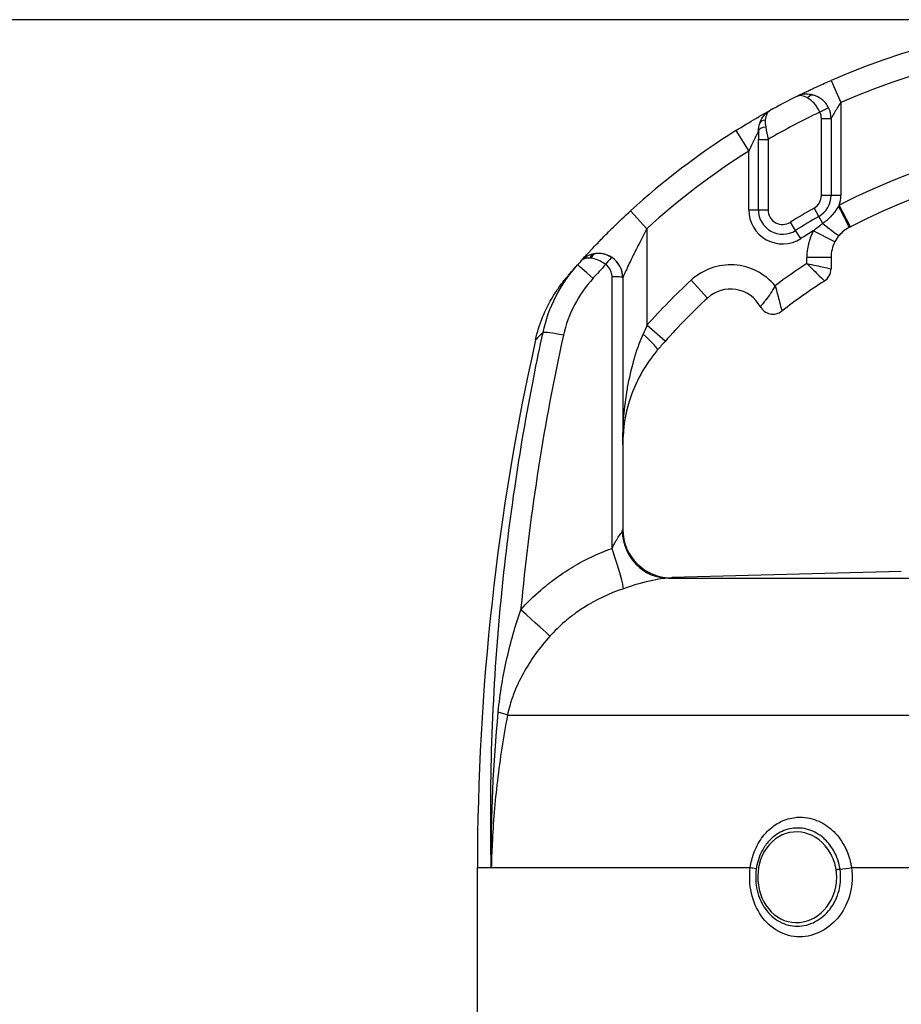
# Model space of a CAD drawing. Header units: millimetres. Extents: x -309 to 8091, y -6405 to -465.
# Tile 41 of 58: x 2321 to 2503, y -2159 to -1956. Entities that reach past the tile are written whole.
import ezdxf

# ---------------------------------------------------------------- set-up
doc = ezdxf.new("R2010")
doc.units = ezdxf.units.MM
doc.header["$LTSCALE"] = 20
doc.layers.get('DEFPOINTS').update_dxf_attribs({"linetype": 'CONTINUOUS'})
doc.layers.add('02-LINIE-035', color=2, linetype='CONTINUOUS')
doc.layers.add('06-MASSE1', color=1, linetype='CONTINUOUS')
doc.styles.add('ACA_NORM', font='ROMANS.SHX')
doc.dimstyles.new('1-20', dxfattribs={"dimscale": 20, "dimtxt": 2.5, "dimasz": 3.5, "dimexe": 1, "dimexo": 0, "dimgap": 1, "dimtad": 1, "dimdec": 0, "dimzin": 0, "dimdsep": 46, "dimtxsty": 'ACA_NORM', "dimcen": 0, "dimadec": 0, "dimazin": 0, "dimtfac": 2.4, "dimtdec": 0, "dimtmove": 0, "dimatfit": 3, "dimfxl": 1, "dimtolj": 1, "dimtzin": 0, "dimarcsym": 0})

# ---------------------------------------------------------------- blocks, each defined once
blk = doc.blocks.new('*D5')
at = {"layer": '06-MASSE1', "color": 0, "lineweight": -2}
for p, q in [((2512.53, -1956), (2115.41, -1956)), ((2135.41, -2724), (2135.41, -2026)), ((2410.98, -2794), (2115.41, -2794))]:
    blk.add_line(p, q, dxfattribs=at)
at = {"layer": '06-MASSE1', "color": 0}
for points in [[(2123.74, -2026), (2147.07, -2026), (2135.41, -1956)], [(2123.74, -2724), (2147.07, -2724), (2135.41, -2794)]]:
    blk.add_solid(points, dxfattribs=at)
at = {"layer": 'DEFPOINTS', "color": 0}
for p in [(2135.41, -1956), (2512.53, -1956), (2410.98, -2794)]:
    blk.add_point(p, dxfattribs=at)
at = {"layer": '06-MASSE1', "color": 0, "insert": (2090.41, -2375), "char_height": 50, "attachment_point": 5, "rotation": 90, "style": 'ACA_NORM'}
blk.add_mtext('\\A1;a1', dxfattribs=at)

msp = doc.modelspace()

# ---------------------------------------------------------------- linework, layer by layer
at = {"layer": '02-LINIE-035'}
for p, q in [((2488.26, -1968.52), (2490.26, -1973.1)), ((2490.26, -1973.1), (2490.26, -1992.26)), ((2487.75, -1974.19), (2485.96, -1975.06)), ((2486.26, -1976.38), (2488.26, -1976.38)), ((2486.26, -1992.26), (2486.26, -1976.38)), ((2488.26, -1976.38), (2488.26, -1992.26)), ((2468.61, -1978.89), (2471.26, -1983.13)), ((2473.26, -1979.01), (2473.26, -1980.71)), ((2473.26, -1980.71), (2475.26, -1980.71)), ((2473.26, -1995.27), (2473.26, -1980.71)), ((2475.26, -1980.71), (2475.26, -1995.27)), ((2471.26, -1995.27), (2471.26, -1983.13)), ((2488.26, -1992.26), (2486.26, -1992.26)), ((2490.26, -1992.26), (2488.26, -1992.26)), ((2446.88, -1995.44), (2450.26, -1999.13)), ((2471.26, -1995.27), (2473.26, -1995.27)), ((2473.26, -1995.27), (2475.26, -1995.27)), ((2485.74, -1996.6), (2484.75, -1994.86)), ((2492.27, -1998.73), (2489.96, -1994.3)), ((2486.56, -1998.03), (2485.74, -1996.6)), ((2450.26, -1999.13), (2450.26, -2019.06)), ((2480.93, -1999.49), (2479.86, -1997.8)), ((2482, -2001.18), (2480.93, -1999.49)), ((2489.03, -2001.88), (2484.58, -1999.6)), ((2488.26, -2005.06), (2483.26, -2005.06)), ((2483.26, -2006.32), (2483.26, -2005.06)), ((2488.26, -2005.06), (2488.26, -2007.41)), ((2445.26, -2009.24), (2445.26, -2009.25)), ((2445.26, -2009.25), (2445.26, -2061.2)), ((2462.75, -2013.45), (2459.36, -2009.78)), ((2454, -2022.38), (2450.26, -2019.06)), ((2502.72, -2069.88), (2455.47, -2071.11)), ((2454.8, -2071.24), (2641.72, -2071.24)), ((2455.51, -2071.2), (2455.52, -2071.11)), ((2421.47, -2099.58), (2675.05, -2099.58)), ((2415.26, -2131), (2418.13, -2131)), ((2415.26, -2268.04), (2415.26, -2131)), ((2418.13, -2131), (2471.59, -2131)), ((2492.48, -2131), (2536.2, -2131))]:
    msp.add_line(p, q, dxfattribs=at)
for centre, radius, start, end in [((2548.26, -2106), 150, 66.4218, 113.5782), ((2548.26, -2106), 145, 66.4218, 113.5782), ((2548.26, -2106), 150, 116.5042, 118.9981), ((2548.26, -2106), 145, 115.4477, 120.2284), ((2548.26, -2106), 150, 118.9988, 118.9991), ((2483.26, -1976.38), 3, 0, 26.0404), ((2483.26, -1976.38), 5, 0, 26.0404), ((2548.26, -2106), 150, 122.0754, 132.5211), ((2548.26, -2106), 126, 62.4371, 117.5629), ((2548.26, -2106), 145, 122.0754, 132.5211), ((2548.26, -2106), 121, 62.4371, 117.5629), ((2483.26, -1992.26), 3, 299.7478, 0), ((2483.26, -1992.26), 5, 299.7478, 0), ((2483.26, -1992.26), 7, 343.0813, 0), ((2478.26, -1995.27), 7, 180, 302.2999), ((2478.26, -1995.27), 5, 180, 302.2999), ((2478.26, -1995.27), 3, 180, 302.2999), ((2548.26, -2106), 128, 119.7478, 122.2999), ((2548.26, -2106), 126, 119.7478, 122.2999), ((2548.26, -2106), 124, 120.9015, 122.2999), ((2495.26, -2005.06), 12, 152.894, 180), ((2495.26, -2005.06), 7, 152.894, 180), ((2440.26, -2009.24), 5, 0, 90.9252), ((2467.5, -2018.6), 12, 39.8488, 132.7389), ((2548.26, -2106), 119, 123.108, 126.9587), ((2485.26, -2007.41), 3, 302.579, 0), ((2548.26, -2106), 131, 132.7389, 138.4253), ((2548.26, -2106), 114, 122.579, 127.9799), ((2467.5, -2018.6), 7, 28.8325, 132.7389), ((2548.26, -2106), 126, 132.7389, 138.4253), ((2476.26, -2013.77), 3, 208.8325, 307.9799), ((2915.26, -2131), 500, 167.4174, 180)]:
    msp.add_arc(centre, radius, start, end, dxfattribs=at)
for centre, major_axis, ratio, start_param, end_param in [((2484.07, -1973.49), (0.54, 1.93), 0.594665, 0, 0.977701), ((2475.42, -1978.04), (-1.89, 0.65), 0.594665, 5.305484, 6.283185), ((2475.26, -1979.01), (-2, 0), 0.438654, 4.95941, 6.283185), ((2489.68, -1994.44), (2.32, -4.43), 0.0215, 0, 1.548167), ((2486.13, -1997.28), (3.8, -3.24), 0.059752, 4.876871, 6.283185), ((2492.95, -2000.02), (-11.77, -6.15), 0.109734, 4.712593, 4.73512), ((2548.25, -2105.97), (131.25, 72.6), 0.999897, 1.904208, 1.911943), ((2439.68, -2006.3), (-0.39, 1.96), 0.620947, 0, 0.865115), ((2440.96, -2009.72), (-4.22, 3.93), 0.529098, 5.661266, 5.722081), ((2439.87, -2006.27), (-0.26, 1.98), 0.601883, 0, 0.942653), ((2441.09, -2009.6), (-4.24, 3.91), 0.861739, 5.660318, 5.721192), ((2441.93, -2006.76), (1.12, 1.66), 0.145795, 0.008816, 1.542827), ((2439.67, -2009.9), (-3.74, 3.31), 0.004968, 4.865162, 6.283185), ((2549.24, -2107.88), (-131.55, -67.28), 0.999934, 5.054648, 5.080664), ((2443.26, -2009.25), (2, 0), 0.105084, 0, 1.673623), ((2451.52, -2026.95), (9.36, 23.96), 0.162972, 1.299884, 1.380622), ((2433.63, -2021.66), (-4.89, 1.06), 0.076337, 4.85735, 6.145479), ((2448.65, -2020.92), (3.8, -3.25), 0.105656, 0, 1.44771), ((2454.55, -2061.25), (0.46, -9.99), 0.941438, 4.704327, 6.260479), ((2455.26, -2061.2), (-10, 0), 0.999978, 0, 1.596108), ((2442.04, -2064.09), (3.3, -9.44), 0.061815, 0.116703, 1.438231), ((2422.91, -2076.76), (7.48, -6.63), 0.0082, 0.211435, 1.403277), ((2411.88, -2097.92), (9.82, -1.88), 0.074371, 0.232232, 0.687786), ((2469.86, -2131), (2.97, -0.41), 0.095262, 0.143818, 0.962868), ((2491.22, -2131), (-2.97, -0.45), 0.069306, 1.179092, 1.998312)]:
    msp.add_ellipse(centre, major_axis=major_axis, ratio=ratio, start_param=start_param, end_param=end_param, dxfattribs=at)
for points, knots in [([(2481.32, -1971.76), (2481.4, -1971.72), (2481.51, -1971.67), (2481.62, -1971.61), (2482.02, -1971.42), (2482.58, -1971.14), (2483.26, -1970.81), (2483.51, -1970.69), (2483.77, -1970.56), (2484.05, -1970.43), (2484.53, -1970.21), (2485.04, -1969.97), (2485.59, -1969.72), (2486.44, -1969.32), (2487.34, -1968.92), (2488.26, -1968.52)], [0, 0, 0, 0, 0.089157, 0.089157, 0.089157, 0.389381, 0.389381, 0.389381, 0.5, 0.5, 0.5, 0.693605, 0.693605, 0.693605, 1, 1, 1, 1]), ([(2484.6, -1971.56), (2483.55, -1971.27), (2482.51, -1971.31), (2481.69, -1971.6), (2481.56, -1971.65), (2481.44, -1971.7), (2481.32, -1971.76)], [0, 0, 0, 0, 0.8651986, 0.8651986, 0.8651986, 1, 1, 1, 1]), ([(2485.96, -1975.06), (2485.62, -1974.38), (2485.2, -1973.75), (2484.75, -1973.25), (2484.32, -1972.78), (2483.87, -1972.41), (2483.42, -1972.15)], [0, 0, 0, 0, 0.518172, 0.518172, 0.518172, 1, 1, 1, 1]), ([(2487.75, -1974.19), (2487.42, -1973.5), (2486.93, -1972.91), (2486.36, -1972.46), (2485.83, -1972.04), (2485.23, -1971.74), (2484.6, -1971.56)], [0, 0, 0, 0, 0.517886, 0.517886, 0.517886, 1, 1, 1, 1]), ([(2490.26, -1973.1), (2490.02, -1973.47), (2489.77, -1973.85), (2489.54, -1974.22), (2489.54, -1974.24), (2489.53, -1974.25), (2489.52, -1974.26), (2489.31, -1974.6), (2489.1, -1974.94), (2488.91, -1975.26), (2488.9, -1975.28), (2488.89, -1975.3), (2488.88, -1975.32), (2488.73, -1975.57), (2488.59, -1975.82), (2488.47, -1976.02), (2488.46, -1976.04), (2488.44, -1976.07), (2488.43, -1976.09), (2488.39, -1976.15), (2488.36, -1976.2), (2488.34, -1976.25), (2488.31, -1976.3), (2488.29, -1976.33), (2488.27, -1976.36), (2488.27, -1976.37), (2488.26, -1976.38), (2488.26, -1976.38)], [0, 0, 0, 0, 0.286378, 0.286378, 0.286378, 0.29564, 0.29564, 0.29564, 0.558868, 0.558868, 0.558868, 0.575182, 0.575182, 0.575182, 0.785601, 0.785601, 0.785601, 0.812499, 0.812499, 0.812499, 0.878989, 0.878989, 0.878989, 0.949513, 0.949513, 0.949513, 1, 1, 1, 1]), ([(2468.61, -1978.89), (2470.04, -1977.99), (2471.48, -1977.13), (2472.74, -1976.4), (2473.01, -1976.24), (2473.27, -1976.09), (2473.52, -1975.94), (2474.36, -1975.46), (2475.05, -1975.07), (2475.46, -1974.85), (2475.48, -1974.83), (2475.51, -1974.82), (2475.54, -1974.8)], [0, 0, 0, 0, 0.5, 0.5, 0.5, 0.607782, 0.607782, 0.607782, 0.97431, 0.97431, 0.97431, 1, 1, 1, 1]), ([(2473.26, -1979.01), (2473.26, -1979.01), (2473.25, -1979.03), (2473.23, -1979.06), (2473.22, -1979.09), (2473.19, -1979.14), (2473.17, -1979.19), (2473.1, -1979.32), (2473.01, -1979.5), (2472.91, -1979.7), (2472.82, -1979.88), (2472.72, -1980.08), (2472.62, -1980.28), (2472.58, -1980.35), (2472.54, -1980.43), (2472.51, -1980.5), (2472.33, -1980.87), (2472.14, -1981.25), (2471.96, -1981.64), (2471.72, -1982.13), (2471.49, -1982.63), (2471.26, -1983.13)], [0, 0, 0, 0, 0.06181, 0.06181, 0.06181, 0.118241, 0.118241, 0.118241, 0.26387, 0.26387, 0.26387, 0.40093, 0.40093, 0.40093, 0.45041, 0.45041, 0.45041, 0.692235, 0.692235, 0.692235, 1, 1, 1, 1]), ([(2436.7, -2005.72), (2436.74, -2005.68), (2436.78, -2005.63), (2436.83, -2005.58), (2437.02, -2005.37), (2437.29, -2005.07), (2437.62, -2004.71), (2437.82, -2004.5), (2438.03, -2004.26), (2438.26, -2004.02), (2438.42, -2003.84), (2438.59, -2003.66), (2438.76, -2003.47), (2439.19, -2003.02), (2439.66, -2002.52), (2440.15, -2002.02), (2440.34, -2001.81), (2440.55, -2001.6), (2440.75, -2001.39), (2441.57, -2000.56), (2442.44, -1999.67), (2443.35, -1998.79), (2444.49, -1997.68), (2445.66, -1996.56), (2446.88, -1995.44)], [0, 0, 0, 0, 0.03379, 0.03379, 0.03379, 0.169557, 0.169557, 0.169557, 0.25, 0.25, 0.25, 0.306466, 0.306466, 0.306466, 0.444259, 0.444259, 0.444259, 0.5, 0.5, 0.5, 0.721826, 0.721826, 0.721826, 1, 1, 1, 1]), ([(2489.83, -1994.49), (2489.45, -1995.05), (2489.07, -1995.63), (2488.64, -1996.13), (2488.6, -1996.18), (2488.57, -1996.23), (2488.53, -1996.27), (2488.48, -1996.33), (2488.43, -1996.38), (2488.38, -1996.44), (2487.84, -1997.04), (2487.23, -1997.57), (2486.56, -1998.03)], [0, 0, 0, 0, 0.415268, 0.415268, 0.415268, 0.453249, 0.453249, 0.453249, 0.5, 0.5, 0.5, 1, 1, 1, 1]), ([(2450.26, -1999.13), (2449.67, -2000.21), (2449.1, -2001.28), (2448.55, -2002.36), (2448.12, -2003.21), (2447.69, -2004.07), (2447.29, -2004.9), (2447.19, -2005.1), (2447.1, -2005.29), (2447.01, -2005.48), (2446.78, -2005.96), (2446.55, -2006.44), (2446.34, -2006.89), (2446.22, -2007.13), (2446.11, -2007.37), (2446.01, -2007.6), (2445.93, -2007.77), (2445.86, -2007.93), (2445.78, -2008.09), (2445.68, -2008.32), (2445.58, -2008.53), (2445.5, -2008.71), (2445.46, -2008.79), (2445.43, -2008.86), (2445.4, -2008.93), (2445.31, -2009.12), (2445.26, -2009.24), (2445.26, -2009.24)], [0, 0, 0, 0, 0.279238, 0.279238, 0.279238, 0.5, 0.5, 0.5, 0.552002, 0.552002, 0.552002, 0.681286, 0.681286, 0.681286, 0.75, 0.75, 0.75, 0.800923, 0.800923, 0.800923, 0.875, 0.875, 0.875, 0.906681, 0.906681, 0.906681, 1, 1, 1, 1]), ([(2492.01, -1998.87), (2491.61, -1999.08), (2491.24, -1999.32), (2490.54, -1999.87), (2490.23, -2000.18), (2489.93, -2000.52)], [0, 0, 0, 0, 0.5, 0.5, 1, 1, 1, 1]), ([(2439.29, -2004.34), (2438.89, -2004.42), (2438.51, -2004.54), (2438.16, -2004.69), (2437.84, -2004.83), (2437.54, -2005.01), (2437.27, -2005.2), (2437.16, -2005.29), (2437.06, -2005.37), (2436.96, -2005.47), (2436.91, -2005.51), (2436.87, -2005.55), (2436.82, -2005.6), (2436.8, -2005.62), (2436.78, -2005.64), (2436.76, -2005.66), (2436.75, -2005.67), (2436.74, -2005.68), (2436.73, -2005.69), (2436.72, -2005.7), (2436.72, -2005.7), (2436.72, -2005.71), (2436.71, -2005.71), (2436.71, -2005.71), (2436.71, -2005.71), (2436.71, -2005.72), (2436.7, -2005.72), (2436.7, -2005.72)], [0, 0, 0, 0, 0.372379, 0.372379, 0.372379, 0.720983, 0.720983, 0.720983, 0.867591, 0.867591, 0.867591, 0.935969, 0.935969, 0.935969, 0.968822, 0.968822, 0.968822, 0.98477, 0.98477, 0.98477, 0.992543, 0.992543, 0.992543, 0.995838, 0.995838, 0.995838, 1, 1, 1, 1]), ([(2438.5, -2005.21), (2438.19, -2005.19), (2437.9, -2005.21), (2437.65, -2005.25), (2437.24, -2005.33), (2436.91, -2005.49), (2436.7, -2005.72)], [0, 0, 0, 0, 0.3773337, 0.3773337, 0.3773337, 0.9999323, 0.9999323, 0.9999323, 0.9999323]), ([(2441.72, -2006.55), (2441.21, -2006.15), (2440.67, -2005.84), (2440.15, -2005.62), (2439.66, -2005.41), (2439.19, -2005.28), (2438.75, -2005.23)], [0, 0, 0, 0, 0.517979, 0.517979, 0.517979, 1, 1, 1, 1]), ([(2443.04, -2005.1), (2442.5, -2004.73), (2441.91, -2004.48), (2441.3, -2004.35), (2440.73, -2004.23), (2440.16, -2004.21), (2439.61, -2004.29)], [0, 0, 0, 0, 0.517352, 0.517352, 0.517352, 1, 1, 1, 1]), ([(2443.06, -2009.05), (2443.06, -2008.71), (2443, -2008.36), (2442.88, -2008.04), (2442.77, -2007.72), (2442.6, -2007.42), (2442.39, -2007.16), (2442.2, -2006.92), (2441.97, -2006.72), (2441.72, -2006.55)], [0, 0, 0, 0, 0.346227, 0.346227, 0.346227, 0.692595, 0.692595, 0.692595, 1, 1, 1, 1]), ([(2483.26, -2006.32), (2484.2, -2007.24), (2485.14, -2008.18), (2486.48, -2009.53), (2486.88, -2009.93), (2486.88, -2009.93)], [0, 0, 0, 0, 0.5, 0.5, 1, 1, 1, 1]), ([(2483.26, -2006.32), (2484.55, -2006.6), (2485.85, -2006.88), (2487.7, -2007.28), (2488.26, -2007.41), (2488.26, -2007.41)], [0, 0, 0, 0, 0.5, 0.5, 1, 1, 1, 1]), ([(2427.27, -2022.07), (2427.97, -2018.91), (2429.22, -2015.82), (2431.32, -2012.36), (2431.77, -2011.68), (2432.49, -2010.68), (2432.73, -2010.36), (2433.08, -2009.91), (2433.18, -2009.79), (2433.31, -2009.63), (2433.35, -2009.59), (2433.41, -2009.51), (2433.44, -2009.47), (2433.47, -2009.44), (2433.48, -2009.43), (2433.49, -2009.41), (2433.5, -2009.41), (2433.51, -2009.4), (2433.51, -2009.39), (2433.52, -2009.38), (2433.53, -2009.37), (2433.56, -2009.33), (2433.56, -2009.34), (2433.56, -2009.33), (2433.56, -2009.33), (2433.56, -2009.33)], [0.000028, 0.000028, 0.000028, 0.000028, 0.972334, 0.972334, 1.216481, 1.216481, 1.339466, 1.339466, 1.385578, 1.385578, 1.402872, 1.402872, 1.415874, 1.415874, 1.418882, 1.418882, 1.421902, 1.421902, 1.424931, 1.424931, 1.431036, 1.431036, 1.479634, 1.479634, 1.481286, 1.481286, 1.481286, 1.481286]), ([(2433.56, -2009.33), (2433.56, -2009.33), (2433.57, -2009.32), (2433.58, -2009.31), (2433.59, -2009.29), (2433.65, -2009.22), (2433.71, -2009.16), (2433.77, -2009.08)], [0.0306098, 0.0306098, 0.0306098, 0.0306098, 0.0625177, 0.0625177, 0.1652363, 0.1652363, 0.4062328, 0.4062328, 0.4062328, 0.4062328]), ([(2433.77, -2009.08), (2433.87, -2008.96), (2434.03, -2008.78), (2434.23, -2008.54), (2434.23, -2008.54), (2434.23, -2008.54), (2434.23, -2008.54)], [0.6245412, 0.6245412, 0.6245412, 0.6245412, 0.7510795, 0.7510795, 0.7510795, 0.7519292, 0.7519292, 0.7519292, 0.7519292]), ([(2443.06, -2065.13), (2443.06, -2059.24), (2443.06, -2053.35), (2443.06, -2034.66), (2443.06, -2021.85), (2443.06, -2009.05)], [0, 0, 0, 0, 0.315066, 0.315066, 1, 1, 1, 1]), ([(2476.71, -2010.91), (2476.41, -2011.44), (2476.09, -2011.97), (2475.77, -2012.47), (2475.44, -2012.97), (2475.12, -2013.41), (2474.82, -2013.8), (2474.77, -2013.87), (2474.72, -2013.93), (2474.67, -2014), (2474.41, -2014.33), (2474.18, -2014.6), (2474.01, -2014.81), (2473.89, -2014.94), (2473.8, -2015.04), (2473.73, -2015.11), (2473.67, -2015.18), (2473.63, -2015.22), (2473.63, -2015.22)], [0, 0, 0, 0, 0.228949, 0.228949, 0.228949, 0.460335, 0.460335, 0.460335, 0.5, 0.5, 0.5, 0.713444, 0.713444, 0.713444, 0.852914, 0.852914, 0.852914, 1, 1, 1, 1]), ([(2476.71, -2010.91), (2476.89, -2011.5), (2477.05, -2012.1), (2477.21, -2012.67), (2477.37, -2013.25), (2477.52, -2013.79), (2477.64, -2014.28), (2477.66, -2014.36), (2477.68, -2014.44), (2477.7, -2014.51), (2477.81, -2014.94), (2477.9, -2015.3), (2477.97, -2015.57), (2478.01, -2015.75), (2478.05, -2015.89), (2478.07, -2015.99), (2478.09, -2016.09), (2478.11, -2016.14), (2478.11, -2016.14)], [0, 0, 0, 0, 0.228755, 0.228755, 0.228755, 0.461737, 0.461737, 0.461737, 0.5, 0.5, 0.5, 0.715339, 0.715339, 0.715339, 0.854185, 0.854185, 0.854185, 1, 1, 1, 1]), ([(2418.13, -2131), (2417.69, -2112.59), (2418.38, -2094.11), (2420.15, -2075.79), (2421.64, -2060.39), (2423.88, -2045.07), (2426.88, -2029.84), (2427.49, -2026.74), (2428.13, -2023.64), (2428.8, -2020.55)], [0, 0, 0, 0, 0.497038, 0.497038, 0.497038, 0.91486, 0.91486, 0.91486, 1, 1, 1, 1]), ([(2433.01, -2021.13), (2429.02, -2039.23), (2426.18, -2057.47), (2424.4, -2075.82), (2424.33, -2076.48), (2424.27, -2077.14), (2424.21, -2077.8)], [0, 0, 0, 0, 0.965203, 0.965203, 0.965203, 1, 1, 1, 1]), ([(2428.8, -2020.55), (2428.43, -2020.92), (2428.12, -2021.22), (2427.88, -2021.46), (2427.47, -2021.86), (2427.27, -2022.07), (2427.27, -2022.07), (2427.27, -2022.07), (2427.27, -2022.07), (2427.27, -2022.07), (2427.27, -2022.07), (2427.27, -2022.07), (2427.27, -2022.07)], [0.0000538, 0.0000538, 0.0000538, 0.0000538, 0.1862605, 0.1862605, 0.1862605, 0.4985428, 0.4985428, 0.4985428, 0.5, 0.5, 0.5, 0.50019, 0.50019, 0.50019, 0.50019]), ([(2445.26, -2043.65), (2445.26, -2039.82), (2445.57, -2035.97), (2446.23, -2032.17), (2446.24, -2032.09), (2446.26, -2032), (2446.27, -2031.92), (2446.61, -2030.03), (2447.04, -2028.13), (2447.57, -2026.26), (2448.09, -2024.45), (2448.7, -2022.67), (2449.45, -2020.92)], [0, 0, 0, 0, 0.5, 0.5, 0.5, 0.510879, 0.510879, 0.510879, 0.760128, 0.760128, 0.760128, 1, 1, 1, 1]), ([(2452.23, -2024.43), (2451.11, -2025.77), (2450.12, -2027.19), (2448.39, -2030.18), (2447.66, -2031.78), (2447.07, -2033.38)], [0, 0, 0, 0, 0.529178, 0.529178, 1.103805, 1.103805, 1.103805, 1.103805]), ([(2446.93, -2033.77), (2445.99, -2036.47), (2445.47, -2039.18), (2445.28, -2042.5), (2445.26, -2043.08), (2445.26, -2043.65)], [0, 0, 0, 0, 0.967435, 0.967435, 1.166742, 1.166742, 1.166742, 1.166742]), ([(2447.07, -2033.38), (2447.05, -2033.45), (2447.02, -2033.53), (2446.99, -2033.6), (2446.98, -2033.63), (2446.97, -2033.66), (2446.96, -2033.69), (2446.95, -2033.72), (2446.94, -2033.74), (2446.93, -2033.77)], [0.4841756, 0.4841756, 0.4841756, 0.4841756, 0.49512044, 0.49512044, 0.49512044, 0.5, 0.5, 0.5, 0.50377446, 0.50377446, 0.50377446, 0.50377446]), ([(2443.06, -2065.13), (2443.27, -2064.7), (2443.49, -2064.27), (2443.72, -2063.85), (2443.91, -2063.5), (2444.11, -2063.15), (2444.31, -2062.83), (2444.31, -2062.83), (2444.32, -2062.82), (2444.32, -2062.81), (2444.49, -2062.55), (2444.66, -2062.3), (2444.81, -2062.09), (2444.81, -2062.09), (2444.82, -2062.08), (2444.82, -2062.08), (2444.95, -2061.9), (2445.06, -2061.74), (2445.14, -2061.6)], [0, 0, 0, 0, 0.315553, 0.315553, 0.315553, 0.583864, 0.583864, 0.583864, 0.589444, 0.589444, 0.589444, 0.809999, 0.809999, 0.809999, 0.814148, 0.814148, 0.814148, 1, 1, 1, 1]), ([(2430.48, -2072), (2430.52, -2071.97), (2430.55, -2071.95), (2430.59, -2071.92), (2431.34, -2071.34), (2432.11, -2070.78), (2432.9, -2070.25), (2434.07, -2069.46), (2435.26, -2068.73), (2436.49, -2068.06), (2438.6, -2066.92), (2440.79, -2065.94), (2443.06, -2065.13)], [0, 0, 0, 0, 0.009223, 0.009223, 0.009223, 0.207241, 0.207241, 0.207241, 0.5, 0.5, 0.5, 1, 1, 1, 1]), ([(2424.21, -2077.8), (2425.5, -2076.35), (2426.88, -2074.99), (2428.34, -2073.73), (2428.82, -2073.32), (2429.32, -2072.92), (2429.81, -2072.52), (2430.03, -2072.35), (2430.26, -2072.17), (2430.48, -2072)], [0, 0, 0, 0, 0.677989, 0.677989, 0.677989, 0.90028, 0.90028, 0.90028, 1, 1, 1, 1]), ([(2454.8, -2071.24), (2454.3, -2071.27), (2453.19, -2071.37), (2451.45, -2071.73), (2449.72, -2072.09), (2447.49, -2072.72), (2445.39, -2073.44)], [0, 0, 0, 0, 0.5, 0.5, 0.5, 1, 1, 1, 1]), ([(2445.39, -2073.44), (2442.49, -2074.42), (2439.73, -2075.73), (2437.14, -2077.39), (2436.5, -2077.8), (2435.88, -2078.23), (2435.27, -2078.68), (2434.66, -2079.13), (2434.07, -2079.6), (2433.49, -2080.08), (2433.4, -2080.16), (2433.31, -2080.24), (2433.22, -2080.31), (2432.17, -2081.22), (2431.18, -2082.19), (2430.24, -2083.23)], [0, 0, 0, 0, 0.504061, 0.504061, 0.504061, 0.628889, 0.628889, 0.628889, 0.753092, 0.753092, 0.753092, 0.772384, 0.772384, 0.772384, 1, 1, 1, 1]), ([(2419.56, -2098.91), (2419.74, -2096.99), (2419.99, -2095.11), (2420.3, -2093.22), (2420.6, -2091.42), (2420.95, -2089.62), (2421.36, -2087.82), (2422.13, -2084.42), (2423.07, -2081.08), (2424.21, -2077.8)], [0, 0, 0, 0, 0.265918, 0.265918, 0.265918, 0.519268, 0.519268, 0.519268, 1, 1, 1, 1]), ([(2430.24, -2083.23), (2428.09, -2085.61), (2426.26, -2088.13), (2424.76, -2090.86), (2424, -2092.22), (2423.34, -2093.63), (2422.78, -2095.09), (2422.46, -2095.92), (2422.17, -2096.77), (2421.93, -2097.65), (2421.75, -2098.28), (2421.6, -2098.92), (2421.47, -2099.58)], [0, 0, 0, 0, 0.5, 0.5, 0.5, 0.751514, 0.751514, 0.751514, 0.895882, 0.895882, 0.895882, 1, 1, 1, 1]), ([(2421.47, -2099.58), (2420.61, -2104.07), (2419.92, -2108.58), (2419.38, -2113.11), (2418.87, -2117.44), (2418.51, -2121.78), (2418.3, -2126.13), (2418.22, -2127.75), (2418.16, -2129.37), (2418.13, -2131)], [0, 0, 0, 0, 0.4321887, 0.4321887, 0.4321887, 0.8458026, 0.8458026, 0.8458026, 1, 1, 1, 1]), ([(2471.59, -2131), (2471.73, -2129.96), (2471.98, -2128.95), (2472.33, -2128), (2472.73, -2126.91), (2473.26, -2125.89), (2473.91, -2124.97), (2474.27, -2124.48), (2474.66, -2124.01), (2475.08, -2123.58), (2475.8, -2122.84), (2476.62, -2122.23), (2477.49, -2121.75), (2478.45, -2121.23), (2479.48, -2120.87), (2480.54, -2120.71), (2480.99, -2120.64), (2481.44, -2120.61), (2481.9, -2120.6), (2483.21, -2120.6), (2484.52, -2120.9), (2485.74, -2121.45), (2486.86, -2121.96), (2487.91, -2122.68), (2488.82, -2123.58), (2489.78, -2124.53), (2490.6, -2125.68), (2491.22, -2126.95), (2491.72, -2127.96), (2492.09, -2129.05), (2492.33, -2130.17), (2492.39, -2130.45), (2492.44, -2130.72), (2492.48, -2131)], [0, 0, 0, 0, 0.0902582, 0.0902582, 0.0902582, 0.1936914, 0.1936914, 0.1936914, 0.25, 0.25, 0.25, 0.3473076, 0.3473076, 0.3473076, 0.4547331, 0.4547331, 0.4547331, 0.5, 0.5, 0.5, 0.6303366, 0.6303366, 0.6303366, 0.75, 0.75, 0.75, 0.8762367, 0.8762367, 0.8762367, 0.975991, 0.975991, 0.975991, 1, 1, 1, 1]), ([(2490.12, -2131.36), (2489.92, -2130.01), (2489.48, -2128.71), (2488.83, -2127.56), (2488.34, -2126.69), (2487.74, -2125.92), (2487.06, -2125.26), (2486.85, -2125.06), (2486.63, -2124.87), (2486.41, -2124.69), (2485.45, -2123.92), (2484.36, -2123.37), (2483.22, -2123.08), (2482.6, -2122.92), (2481.95, -2122.84), (2481.3, -2122.84), (2480.79, -2122.84), (2480.28, -2122.89), (2479.78, -2122.99), (2478.65, -2123.22), (2477.57, -2123.72), (2476.62, -2124.44), (2476.29, -2124.69), (2475.98, -2124.96), (2475.69, -2125.26), (2475.12, -2125.83), (2474.63, -2126.48), (2474.22, -2127.19), (2473.58, -2128.28), (2473.13, -2129.5), (2472.89, -2130.81), (2472.86, -2130.99), (2472.83, -2131.17), (2472.8, -2131.36)], [0, 0, 0, 0, 0.142587, 0.142587, 0.142587, 0.25, 0.25, 0.25, 0.282557, 0.282557, 0.282557, 0.422443, 0.422443, 0.422443, 0.5, 0.5, 0.5, 0.562018, 0.562018, 0.562018, 0.701955, 0.701955, 0.701955, 0.75, 0.75, 0.75, 0.841232, 0.841232, 0.841232, 0.98061, 0.98061, 0.98061, 1, 1, 1, 1]), ([(2489.31, -2131.48), (2489.12, -2130.23), (2488.71, -2129.01), (2488.08, -2127.93), (2486.88, -2125.85), (2484.95, -2124.37), (2482.86, -2123.85), (2480.77, -2123.33), (2478.52, -2123.79), (2476.77, -2125.1), (2475.02, -2126.42), (2473.75, -2128.56), (2473.31, -2130.98)], [0.5602271, 0.5602271, 0.5602271, 0.5602271, 0.625, 0.625, 0.625, 0.75, 0.75, 0.75, 0.875, 0.875, 0.875, 1, 1, 1, 1]), ([(2492.48, -2131), (2493.01, -2134.53), (2492.06, -2138.24), (2490.02, -2140.94), (2487.97, -2143.65), (2484.85, -2145.31), (2481.77, -2145.31), (2478.68, -2145.31), (2475.74, -2143.67), (2473.84, -2140.95), (2471.94, -2138.23), (2471.11, -2134.53), (2471.59, -2131)], [0, 0, 0, 0, 0.25, 0.25, 0.25, 0.5, 0.5, 0.5, 0.75, 0.75, 0.75, 1, 1, 1, 1]), ([(2472.8, -2131.36), (2472.61, -2132.81), (2472.68, -2134.32), (2473, -2135.71), (2473.33, -2137.11), (2473.91, -2138.43), (2474.7, -2139.54), (2474.71, -2139.55), (2474.71, -2139.55), (2474.71, -2139.56), (2475.51, -2140.67), (2476.51, -2141.57), (2477.64, -2142.17), (2478.77, -2142.78), (2480.01, -2143.1), (2481.27, -2143.1), (2482.54, -2143.1), (2483.81, -2142.78), (2484.98, -2142.17), (2486.15, -2141.56), (2487.21, -2140.66), (2488.06, -2139.56), (2488.06, -2139.55), (2488.07, -2139.54), (2488.07, -2139.54), (2488.92, -2138.43), (2489.55, -2137.12), (2489.9, -2135.72), (2490.18, -2134.62), (2490.29, -2133.46), (2490.22, -2132.31), (2490.2, -2131.99), (2490.17, -2131.67), (2490.12, -2131.36)], [0, 0, 0, 0, 0.1248524, 0.1248524, 0.1248524, 0.25, 0.25, 0.25, 0.250524, 0.250524, 0.250524, 0.3753899, 0.3753899, 0.3753899, 0.499891, 0.499891, 0.499891, 0.6243466, 0.6243466, 0.6243466, 0.7492512, 0.7492512, 0.7492512, 0.75, 0.75, 0.75, 0.8748745, 0.8748745, 0.8748745, 0.972849, 0.972849, 0.972849, 1, 1, 1, 1]), ([(2473.31, -2130.98), (2472.86, -2133.41), (2473.26, -2136), (2474.37, -2138.05), (2475.48, -2140.11), (2477.32, -2141.62), (2479.37, -2142.14), (2481.43, -2142.66), (2483.69, -2142.22), (2485.54, -2140.89), (2487.39, -2139.56), (2488.75, -2137.42), (2489.23, -2135.01), (2489.46, -2133.85), (2489.48, -2132.65), (2489.31, -2131.48)], [0, 0, 0, 0, 0.125, 0.125, 0.125, 0.25, 0.25, 0.25, 0.375, 0.375, 0.375, 0.5, 0.5, 0.5, 0.5602271, 0.5602271, 0.5602271, 0.5602271])]:
    msp.add_open_spline(points, degree=3, knots=knots, dxfattribs=at)
for points in [[(2483.42, -1972.15), (2482.55, -1971.66), (2481.8, -1971.52), (2481.32, -1971.76)], [(2473.53, -1977.39), (2473.94, -1976.19), (2474.7, -1975.27), (2475.54, -1974.8)], [(2475.54, -1974.8), (2475.08, -1975.06), (2474.77, -1975.76), (2474.69, -1976.74)], [(2473.26, -1979.01), (2473.26, -1978.44), (2473.35, -1977.9), (2473.53, -1977.39)], [(2474.69, -1976.74), (2474.65, -1977.18), (2474.67, -1977.65), (2474.77, -1978.16)], [(2474.77, -1978.16), (2474.92, -1978.95), (2475.09, -1979.82), (2475.26, -1980.71)], [(2489.83, -1994.49), (2489.87, -1994.43), (2489.91, -1994.36), (2489.96, -1994.3)], [(2484.58, -1999.6), (2485.21, -1999.04), (2485.88, -1998.52), (2486.56, -1998.03)], [(2489.93, -2000.52), (2489.58, -2000.93), (2489.28, -2001.39), (2489.03, -2001.88)], [(2445.26, -2009.25), (2445.26, -2007.6), (2444.41, -2006.02), (2443.04, -2005.1)], [(2428.8, -2020.55), (2429.92, -2015.36), (2432.4, -2010.58), (2435.93, -2006.59)], [(2434.22, -2008.55), (2434.4, -2008.34), (2434.63, -2008.08), (2434.89, -2007.77)], [(2434.23, -2008.54), (2434.41, -2008.34), (2434.62, -2008.09), (2434.87, -2007.8)], [(2434.87, -2007.8), (2435.17, -2007.45), (2435.53, -2007.04), (2435.93, -2006.59)], [(2439.12, -2009.38), (2436.12, -2012.73), (2433.97, -2016.75), (2433.01, -2021.13)], [(2452.45, -2024.17), (2452.37, -2024.25), (2452.3, -2024.34), (2452.23, -2024.43)], [(2454, -2022.38), (2453.48, -2022.97), (2452.96, -2023.57), (2452.45, -2024.17)], [(2445.14, -2061.6), (2445.22, -2061.47), (2445.26, -2061.33), (2445.26, -2061.2)], [(2455.51, -2071.2), (2455.51, -2071.2), (2455.27, -2071.22), (2454.8, -2071.24)], [(2418.13, -2131), (2418.05, -2120.29), (2418.53, -2109.57), (2419.56, -2098.91)]]:
    msp.add_open_spline(points, degree=3, dxfattribs=at)
msp.add_rational_spline([(2490.12, -2131.36), (2489.71, -2131.41), (2489.31, -2131.48)], [0.953693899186, 0.890501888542, 1.00004898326], degree=2, dxfattribs=at)

# ---------------------------------------------------------------- dimensions: what is measured, and where the dimension line sits
at = {"layer": '06-MASSE1'}
dim = msp.add_linear_dim(base=(2135.41, -1956), p1=(2410.98, -2794), p2=(2512.53, -1956), angle=90, text='a1', dimstyle='1-20', override={"dimtxt": 2.5, "dimtol": 0, "dimlim": 0, "dimtp": 0, "dimtm": 0, "dimtfac": 2.4, "dimtdec": 0, "dimtolj": 1, "dimtzin": 0}, dxfattribs=at)
dim.commit()
dim.dimension.update_dxf_attribs({"geometry": '*D5', "text_midpoint": (2090.41, -2375)})

doc.saveas('drawing.dxf')
